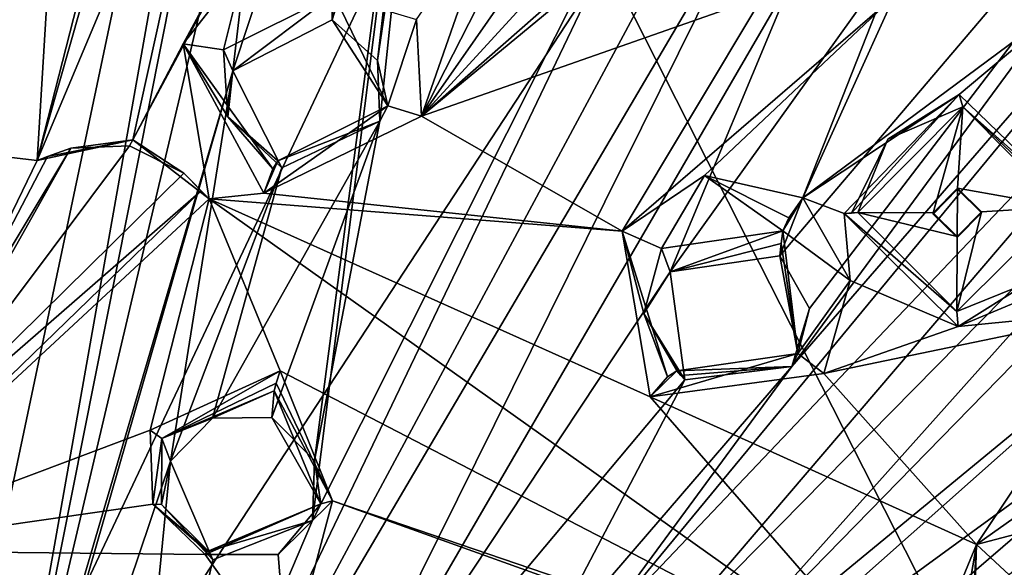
# Model space of a CAD drawing. Header units: millimetres. Extents: x -150 to 308, y -116 to 257.
# Tile 141 of 147: x 254 to 274, y 215 to 226. Entities that reach past the tile are written whole.
import ezdxf

# ---------------------------------------------------------------- set-up
doc = ezdxf.new("R2010")
doc.units = ezdxf.units.MM
doc.header["$LTSCALE"] = 81.481481
for name, color, linetype in [('1160', 7, 'CONTINUOUS'), ('1161', 7, 'CONTINUOUS'), ('1162', 7, 'CONTINUOUS'), ('1163', 7, 'CONTINUOUS'), ('1164', 7, 'CONTINUOUS'), ('1165', 7, 'CONTINUOUS'), ('1166', 7, 'CONTINUOUS'), ('1167', 7, 'CONTINUOUS'), ('1169', 7, 'CONTINUOUS'), ('1554', 7, 'CONTINUOUS'), ('1555', 7, 'CONTINUOUS'), ('1556', 7, 'CONTINUOUS'), ('1557', 7, 'CONTINUOUS'), ('1558', 7, 'CONTINUOUS'), ('1559', 7, 'CONTINUOUS'), ('161', 7, 'CONTINUOUS'), ('254', 7, 'CONTINUOUS'), ('713', 7, 'CONTINUOUS'), ('742', 7, 'CONTINUOUS'), ('794', 7, 'CONTINUOUS'), ('937', 7, 'CONTINUOUS'), ('938', 7, 'CONTINUOUS'), ('939', 7, 'CONTINUOUS'), ('958', 7, 'CONTINUOUS'), ('959', 7, 'CONTINUOUS'), ('960', 7, 'CONTINUOUS'), ('961', 7, 'CONTINUOUS')]:
    doc.layers.add(name, color=color, linetype=linetype)

msp = doc.modelspace()

# ---------------------------------------------------------------- linework, layer by layer
at = {"layer": '1160', "linetype": 'CONTINUOUS'}
for points in [[(260.444, 226.425, -12.437), (258.352, 224.845, -10.609), (258.158, 225.279, -12.363), (260.444, 226.425, -12.437)], [(260.411, 225.896, -10.606), (258.352, 224.845, -10.609), (260.444, 226.425, -12.437), (260.411, 225.896, -10.606)], [(258.158, 225.279, -12.363), (258.352, 224.845, -10.609), (258.244, 223.884, -12.446), (258.158, 225.279, -12.363)], [(258.352, 224.845, -10.609), (259.369, 222.832, -10.849), (258.244, 223.884, -12.446), (258.352, 224.845, -10.609)], [(258.244, 223.884, -12.446), (259.369, 222.832, -10.849), (259.281, 222.975, -12.559), (258.244, 223.884, -12.446)]]:
    msp.add_3dface(points, dxfattribs=at)
at = {"layer": '1161', "linetype": 'CONTINUOUS'}
for points in [[(257.323, 225.404, -13.031), (258.59, 227.025, -12.938), (258.158, 225.279, -12.363), (257.323, 225.404, -13.031)], [(258.59, 227.025, -12.938), (260.444, 226.425, -12.437), (258.158, 225.279, -12.363), (258.59, 227.025, -12.938)], [(258.991, 222.303, -13.404), (257.323, 225.404, -13.031), (259.18, 222.806, -13.129), (258.991, 222.303, -13.404)], [(257.323, 225.404, -13.031), (258.158, 225.279, -12.363), (258.244, 223.884, -12.446), (257.323, 225.404, -13.031)], [(257.323, 225.404, -13.031), (258.244, 223.884, -12.446), (259.18, 222.806, -13.129), (257.323, 225.404, -13.031)], [(258.244, 223.884, -12.446), (259.281, 222.975, -12.559), (259.18, 222.806, -13.129), (258.244, 223.884, -12.446)]]:
    msp.add_3dface(points, dxfattribs=at)
at = {"layer": '1162', "linetype": 'CONTINUOUS'}
for points in [[(260.444, 226.425, -12.437), (262.156, 225.909, -13.213), (261.565, 224.115, -12.634), (260.444, 226.425, -12.437)], [(262.156, 225.909, -13.213), (262.263, 223.902, -13.407), (261.565, 224.115, -12.634), (262.156, 225.909, -13.213)], [(262.263, 223.902, -13.407), (258.991, 222.303, -13.404), (261.565, 224.115, -12.634), (262.263, 223.902, -13.407)], [(258.991, 222.303, -13.404), (259.281, 222.975, -12.559), (261.565, 224.115, -12.634), (258.991, 222.303, -13.404)], [(259.281, 222.975, -12.559), (258.991, 222.303, -13.404), (259.18, 222.806, -13.129), (259.281, 222.975, -12.559)]]:
    msp.add_3dface(points, dxfattribs=at)
at = {"layer": '1163', "linetype": 'CONTINUOUS'}
for points in [[(260.411, 225.896, -10.606), (260.444, 226.425, -12.437), (261.565, 224.115, -12.634), (260.411, 225.896, -10.606)], [(261.353, 225.056, -10.73), (260.411, 225.896, -10.606), (261.565, 224.115, -12.634), (261.353, 225.056, -10.73)], [(261.397, 223.796, -10.853), (261.353, 225.056, -10.73), (261.565, 224.115, -12.634), (261.397, 223.796, -10.853)], [(259.281, 222.975, -12.559), (261.397, 223.796, -10.853), (261.565, 224.115, -12.634), (259.281, 222.975, -12.559)], [(259.369, 222.832, -10.849), (261.397, 223.796, -10.853), (259.281, 222.975, -12.559), (259.369, 222.832, -10.849)]]:
    msp.add_3dface(points, dxfattribs=at)
at = {"layer": '1164', "linetype": 'CONTINUOUS'}
for points in [[(269.756, 221.521, -13.596), (267.422, 220.671, -11.598), (267.237, 221.155, -13.338), (269.756, 221.521, -13.596)], [(267.422, 220.671, -11.598), (269.756, 221.521, -13.596), (269.725, 221.263, -12.679), (267.422, 220.671, -11.598)], [(269.695, 221.006, -11.762), (267.422, 220.671, -11.598), (269.725, 221.263, -12.679), (269.695, 221.006, -11.762)], [(267.237, 221.155, -13.338), (267.422, 220.671, -11.598), (266.871, 219.805, -13.41), (267.237, 221.155, -13.338)], [(267.422, 220.671, -11.598), (267.723, 218.432, -11.889), (266.871, 219.805, -13.41), (267.422, 220.671, -11.598)], [(266.871, 219.805, -13.41), (267.723, 218.432, -11.889), (267.64, 218.524, -12.739), (266.871, 219.805, -13.41)], [(267.557, 218.616, -13.589), (266.871, 219.805, -13.41), (267.64, 218.524, -12.739), (267.557, 218.616, -13.589)]]:
    msp.add_3dface(points, dxfattribs=at)
at = {"layer": '1165', "linetype": 'CONTINUOUS'}
for points in [[(266.422, 221.513, -13.946), (268.135, 222.67, -13.964), (267.237, 221.155, -13.338), (266.422, 221.513, -13.946)], [(268.135, 222.67, -13.964), (269.756, 221.521, -13.596), (267.237, 221.155, -13.338), (268.135, 222.67, -13.964)], [(268.135, 222.67, -13.964), (270.17, 222.206, -14.202), (269.881, 221.791, -14.039), (268.135, 222.67, -13.964)], [(269.756, 221.521, -13.596), (268.135, 222.67, -13.964), (269.881, 221.791, -14.039), (269.756, 221.521, -13.596)], [(267.007, 218.078, -14.402), (266.422, 221.513, -13.946), (267.365, 218.495, -14.149), (267.007, 218.078, -14.402)], [(266.422, 221.513, -13.946), (267.237, 221.155, -13.338), (266.871, 219.805, -13.41), (266.422, 221.513, -13.946)], [(266.422, 221.513, -13.946), (266.871, 219.805, -13.41), (267.365, 218.495, -14.149), (266.422, 221.513, -13.946)], [(266.871, 219.805, -13.41), (267.557, 218.616, -13.589), (267.365, 218.495, -14.149), (266.871, 219.805, -13.41)]]:
    msp.add_3dface(points, dxfattribs=at)
at = {"layer": '1166', "linetype": 'CONTINUOUS'}
for points in [[(270.17, 222.206, -14.202), (271.154, 220.496, -14.492), (269.756, 221.521, -13.596), (270.17, 222.206, -14.202)], [(270.17, 222.206, -14.202), (269.756, 221.521, -13.596), (269.881, 221.791, -14.039), (270.17, 222.206, -14.202)], [(269.756, 221.521, -13.596), (271.154, 220.496, -14.492), (270.071, 218.978, -13.848), (269.756, 221.521, -13.596)], [(271.154, 220.496, -14.492), (270.608, 218.566, -14.669), (270.071, 218.978, -13.848), (271.154, 220.496, -14.492)], [(270.608, 218.566, -14.669), (267.007, 218.078, -14.402), (270.071, 218.978, -13.848), (270.608, 218.566, -14.669)], [(267.007, 218.078, -14.402), (267.557, 218.616, -13.589), (270.071, 218.978, -13.848), (267.007, 218.078, -14.402)], [(267.557, 218.616, -13.589), (267.007, 218.078, -14.402), (267.365, 218.495, -14.149), (267.557, 218.616, -13.589)]]:
    msp.add_3dface(points, dxfattribs=at)
at = {"layer": '1167', "linetype": 'CONTINUOUS'}
for points in [[(269.725, 221.263, -12.679), (269.756, 221.521, -13.596), (270.071, 218.978, -13.848), (269.725, 221.263, -12.679)], [(269.695, 221.006, -11.762), (269.725, 221.263, -12.679), (270.071, 218.978, -13.848), (269.695, 221.006, -11.762)], [(270.311, 219.915, -11.946), (269.695, 221.006, -11.762), (270.071, 218.978, -13.848), (270.311, 219.915, -11.946)], [(269.946, 218.707, -12.056), (270.311, 219.915, -11.946), (270.071, 218.978, -13.848), (269.946, 218.707, -12.056)], [(267.557, 218.616, -13.589), (269.946, 218.707, -12.056), (270.071, 218.978, -13.848), (267.557, 218.616, -13.589)], [(267.557, 218.616, -13.589), (267.64, 218.524, -12.739), (269.946, 218.707, -12.056), (267.557, 218.616, -13.589)], [(267.723, 218.432, -11.889), (269.946, 218.707, -12.056), (267.64, 218.524, -12.739), (267.723, 218.432, -11.889)]]:
    msp.add_3dface(points, dxfattribs=at)
at = {"layer": '1169', "linetype": 'CONTINUOUS'}
for points in [[(273.776, 215.018, -15.487), (275.768, 215.543, -15.654), (274.448, 214.386, -14.939), (273.776, 215.018, -15.487)], [(273.178, 211.554, -15.944), (273.776, 215.018, -15.487), (273.668, 211.832, -15.724), (273.178, 211.554, -15.944)], [(273.776, 215.018, -15.487), (273.67, 213.221, -14.966), (273.668, 211.832, -15.724), (273.776, 215.018, -15.487)], [(273.776, 215.018, -15.487), (274.448, 214.386, -14.939), (273.67, 213.221, -14.966), (273.776, 215.018, -15.487)]]:
    msp.add_3dface(points, dxfattribs=at)
at = {"layer": '1554', "linetype": 'CONTINUOUS'}
for points in [[(271.027, 221.884, -14.323), (273.414, 224.353, -14.326), (271.181, 221.892, -14.364), (271.027, 221.884, -14.323)], [(273.414, 224.353, -14.326), (271.935, 223.423, -14.352), (271.181, 221.892, -14.364), (273.414, 224.353, -14.326)], [(271.935, 223.423, -14.352), (273.414, 224.353, -14.326), (273.487, 224.097, -14.441), (271.935, 223.423, -14.352)], [(273.414, 224.353, -14.326), (275.837, 222.013, -14.856), (273.487, 224.097, -14.441), (273.414, 224.353, -14.326)], [(273.487, 224.097, -14.441), (275.837, 222.013, -14.856), (275.692, 222.014, -14.86), (273.487, 224.097, -14.441)], [(275.553, 222.019, -14.905), (273.487, 224.097, -14.441), (275.692, 222.014, -14.86), (275.553, 222.019, -14.905)], [(271.935, 223.423, -14.352), (271.313, 221.901, -14.451), (271.181, 221.892, -14.364), (271.935, 223.423, -14.352)]]:
    msp.add_3dface(points, dxfattribs=at)
at = {"layer": '1555', "linetype": 'CONTINUOUS'}
for points in [[(271.313, 221.901, -14.451), (271.935, 223.423, -14.352), (273.487, 224.097, -14.441), (271.313, 221.901, -14.451)], [(271.313, 221.901, -14.451), (273.487, 224.097, -14.441), (272.875, 221.894, -14.618), (271.313, 221.901, -14.451)], [(272.875, 221.894, -14.618), (273.487, 224.097, -14.441), (273.379, 222.407, -14.616), (272.875, 221.894, -14.618)], [(273.487, 224.097, -14.441), (275.553, 222.019, -14.905), (273.379, 222.407, -14.616), (273.487, 224.097, -14.441)], [(275.553, 222.019, -14.905), (273.875, 221.92, -14.726), (273.379, 222.407, -14.616), (275.553, 222.019, -14.905)], [(273.365, 219.849, -14.907), (275.553, 222.019, -14.905), (274.852, 220.448, -15.009), (273.365, 219.849, -14.907)], [(275.553, 222.019, -14.905), (273.365, 219.849, -14.907), (273.875, 221.92, -14.726), (275.553, 222.019, -14.905)], [(273.365, 219.849, -14.907), (271.313, 221.901, -14.451), (273.372, 221.406, -14.728), (273.365, 219.849, -14.907)], [(273.372, 221.406, -14.728), (271.313, 221.901, -14.451), (272.875, 221.894, -14.618), (273.372, 221.406, -14.728)], [(273.875, 221.92, -14.726), (273.365, 219.849, -14.907), (273.372, 221.406, -14.728), (273.875, 221.92, -14.726)]]:
    msp.add_3dface(points, dxfattribs=at)
at = {"layer": '1556', "linetype": 'CONTINUOUS'}
for points in [[(271.313, 221.901, -14.451), (271.027, 221.884, -14.323), (271.181, 221.892, -14.364), (271.313, 221.901, -14.451)], [(271.027, 221.884, -14.323), (271.313, 221.901, -14.451), (273.365, 219.849, -14.907), (271.027, 221.884, -14.323)], [(273.391, 219.541, -14.847), (271.027, 221.884, -14.323), (273.365, 219.849, -14.907), (273.391, 219.541, -14.847)], [(273.391, 219.541, -14.847), (273.365, 219.849, -14.907), (274.852, 220.448, -15.009), (273.391, 219.541, -14.847)], [(275.095, 220.254, -14.963), (273.391, 219.541, -14.847), (274.852, 220.448, -15.009), (275.095, 220.254, -14.963)]]:
    msp.add_3dface(points, dxfattribs=at)
at = {"layer": '1557', "linetype": 'CONTINUOUS'}
for points in [[(273.372, 221.406, -14.728), (272.875, 221.894, -14.618), (273.37, 221.383, -14.631), (273.372, 221.406, -14.728)], [(273.37, 221.383, -14.631), (272.875, 221.894, -14.618), (272.875, 221.871, -14.521), (273.37, 221.383, -14.631)], [(273.875, 221.897, -14.632), (273.372, 221.406, -14.728), (273.37, 221.383, -14.631), (273.875, 221.897, -14.632)], [(273.875, 221.92, -14.726), (273.372, 221.406, -14.728), (273.875, 221.897, -14.632), (273.875, 221.92, -14.726)]]:
    msp.add_3dface(points, dxfattribs=at)
at = {"layer": '1558', "linetype": 'CONTINUOUS'}
for points in [[(272.875, 221.894, -14.618), (273.379, 222.407, -14.616), (272.875, 221.871, -14.521), (272.875, 221.894, -14.618)], [(272.875, 221.871, -14.521), (273.379, 222.407, -14.616), (273.379, 222.385, -14.522), (272.875, 221.871, -14.521)], [(273.379, 222.407, -14.616), (273.875, 221.92, -14.726), (273.379, 222.385, -14.522), (273.379, 222.407, -14.616)], [(273.875, 221.92, -14.726), (273.875, 221.897, -14.632), (273.379, 222.385, -14.522), (273.875, 221.92, -14.726)]]:
    msp.add_3dface(points, dxfattribs=at)
at = {"layer": '1559', "linetype": 'CONTINUOUS'}
for points in [[(273.37, 221.383, -14.631), (272.875, 221.871, -14.521), (273.379, 222.385, -14.522), (273.37, 221.383, -14.631)], [(273.875, 221.897, -14.632), (273.37, 221.383, -14.631), (273.379, 222.385, -14.522), (273.875, 221.897, -14.632)]]:
    msp.add_3dface(points, dxfattribs=at)
at = {"layer": '161', "linetype": 'CONTINUOUS'}
for points in [[(290.709, 239.721, -29.618), (278.554, 202.572, -43.767), (263.658, 231.899, -36.17), (290.709, 239.721, -29.618)], [(263.658, 231.899, -36.17), (250, 202.975, -45.471), (236.337, 231.9, -36.17), (263.658, 231.899, -36.17)], [(278.554, 202.572, -43.767), (250, 202.975, -45.471), (263.658, 231.899, -36.17), (278.554, 202.572, -43.767)]]:
    msp.add_3dface(points, dxfattribs=at)
at = {"layer": '254', "linetype": 'CONTINUOUS'}
for points in [[(278.959, 246.721, -26.366), (250, 254.711, -24.477), (250, 202.512, -43.514), (278.959, 246.721, -26.366)], [(299.085, 225.541, -31.373), (278.959, 246.721, -26.366), (250, 202.512, -43.514), (299.085, 225.541, -31.373)], [(304.963, 196.28, -38.29), (299.085, 225.541, -31.373), (250, 202.512, -43.514), (304.963, 196.28, -38.29)]]:
    msp.add_3dface(points, dxfattribs=at)
at = {"layer": '713', "linetype": 'CONTINUOUS'}
for points in [[(258.273, 232.456, -12.544), (254.29, 222.985, -13.182), (257.218, 233.272, -12.459), (258.273, 232.456, -12.544)], [(257.218, 233.272, -12.459), (254.29, 222.985, -13.182), (256.473, 231.5, -12.537), (257.218, 233.272, -12.459)], [(256.273, 223.408, -13.189), (254.29, 222.985, -13.182), (258.273, 232.456, -12.544), (256.273, 223.408, -13.189)], [(260.079, 230.509, -12.744), (256.273, 223.408, -13.189), (258.273, 232.456, -12.544), (260.079, 230.509, -12.744)], [(256.473, 231.5, -12.537), (254.29, 222.985, -13.182), (254.772, 230.818, -12.534), (256.473, 231.5, -12.537)], [(254.29, 222.985, -13.182), (252.154, 223.233, -13.123), (254.772, 230.818, -12.534), (254.29, 222.985, -13.182)], [(254.772, 230.818, -12.534), (252.154, 223.233, -13.123), (252.587, 226.323, -12.836), (254.772, 230.818, -12.534)], [(256.273, 223.408, -13.189), (260.079, 230.509, -12.744), (257.323, 225.404, -13.031), (256.273, 223.408, -13.189)], [(257.323, 225.404, -13.031), (260.079, 230.509, -12.744), (258.59, 227.025, -12.938), (257.323, 225.404, -13.031)], [(268.156, 228.77, -13.417), (269.342, 226.389, -13.717), (262.263, 223.902, -13.407), (268.156, 228.77, -13.417)], [(265.991, 227.181, -13.364), (268.156, 228.77, -13.417), (262.263, 223.902, -13.407), (265.991, 227.181, -13.364)], [(262.156, 225.909, -13.213), (263.784, 228.263, -13.119), (262.263, 223.902, -13.407), (262.156, 225.909, -13.213)], [(263.784, 228.263, -13.119), (264.226, 227.753, -13.189), (262.263, 223.902, -13.407), (263.784, 228.263, -13.119)], [(264.226, 227.753, -13.189), (264.762, 227.486, -13.248), (262.263, 223.902, -13.407), (264.226, 227.753, -13.189)], [(264.762, 227.486, -13.248), (265.297, 227.22, -13.308), (262.263, 223.902, -13.407), (264.762, 227.486, -13.248)], [(265.297, 227.22, -13.308), (265.991, 227.181, -13.364), (262.263, 223.902, -13.407), (265.297, 227.22, -13.308)], [(272.063, 226.391, -13.99), (276.147, 226.645, -14.445), (270.17, 222.206, -14.202), (272.063, 226.391, -13.99)], [(270.17, 222.206, -14.202), (276.147, 226.645, -14.445), (273.414, 224.353, -14.326), (270.17, 222.206, -14.202)], [(273.414, 224.353, -14.326), (276.147, 226.645, -14.445), (275.837, 222.013, -14.856), (273.414, 224.353, -14.326)], [(262.263, 223.902, -13.407), (269.342, 226.389, -13.717), (266.422, 221.513, -13.946), (262.263, 223.902, -13.407)], [(269.342, 226.389, -13.717), (272.063, 226.391, -13.99), (266.422, 221.513, -13.946), (269.342, 226.389, -13.717)], [(266.422, 221.513, -13.946), (272.063, 226.391, -13.99), (268.135, 222.67, -13.964), (266.422, 221.513, -13.946)], [(272.063, 226.391, -13.99), (270.17, 222.206, -14.202), (268.135, 222.67, -13.964), (272.063, 226.391, -13.99)], [(257.861, 222.187, -13.37), (256.273, 223.408, -13.189), (257.323, 225.404, -13.031), (257.861, 222.187, -13.37)], [(258.991, 222.303, -13.404), (257.861, 222.187, -13.37), (257.323, 225.404, -13.031), (258.991, 222.303, -13.404)], [(271.027, 221.884, -14.323), (270.17, 222.206, -14.202), (273.414, 224.353, -14.326), (271.027, 221.884, -14.323)], [(258.991, 222.303, -13.404), (262.263, 223.902, -13.407), (266.422, 221.513, -13.946), (258.991, 222.303, -13.404)], [(257.861, 222.187, -13.37), (258.991, 222.303, -13.404), (266.422, 221.513, -13.946), (257.861, 222.187, -13.37)], [(272.451, 211.818, -15.821), (257.861, 222.187, -13.37), (267.007, 218.078, -14.402), (272.451, 211.818, -15.821)], [(267.007, 218.078, -14.402), (257.861, 222.187, -13.37), (266.422, 221.513, -13.946), (267.007, 218.078, -14.402)], [(271.154, 220.496, -14.492), (270.17, 222.206, -14.202), (271.027, 221.884, -14.323), (271.154, 220.496, -14.492)], [(271.154, 220.496, -14.492), (271.027, 221.884, -14.323), (273.391, 219.541, -14.847), (271.154, 220.496, -14.492)], [(270.608, 218.566, -14.669), (271.154, 220.496, -14.492), (273.391, 219.541, -14.847), (270.608, 218.566, -14.669)], [(275.095, 220.254, -14.963), (277.034, 219.901, -15.251), (273.391, 219.541, -14.847), (275.095, 220.254, -14.963)], [(270.608, 218.566, -14.669), (277.034, 219.901, -15.251), (273.776, 215.018, -15.487), (270.608, 218.566, -14.669)], [(277.034, 219.901, -15.251), (270.608, 218.566, -14.669), (273.391, 219.541, -14.847), (277.034, 219.901, -15.251)], [(277.034, 219.901, -15.251), (279.622, 219.16, -15.698), (273.776, 215.018, -15.487), (277.034, 219.901, -15.251)], [(273.776, 215.018, -15.487), (279.622, 219.16, -15.698), (275.768, 215.543, -15.654), (273.776, 215.018, -15.487)], [(267.007, 218.078, -14.402), (270.608, 218.566, -14.669), (273.776, 215.018, -15.487), (267.007, 218.078, -14.402)], [(272.451, 211.818, -15.821), (267.007, 218.078, -14.402), (273.776, 215.018, -15.487), (272.451, 211.818, -15.821)], [(273.178, 211.554, -15.944), (272.451, 211.818, -15.821), (273.776, 215.018, -15.487), (273.178, 211.554, -15.944)]]:
    msp.add_3dface(points, dxfattribs=at)
at = {"layer": '742', "linetype": 'CONTINUOUS'}
for points in [[(276.99, 243.303, -12.866), (296.747, 224.075, -17.412), (274.252, 237.675, -13.161), (276.99, 243.303, -12.866)], [(274.252, 237.675, -13.161), (296.747, 224.075, -17.412), (274.069, 236.084, -13.294), (274.252, 237.675, -13.161)], [(274.069, 236.084, -13.294), (296.747, 224.075, -17.412), (283.112, 231.913, -14.617), (274.069, 236.084, -13.294)]]:
    msp.add_3dface(points, dxfattribs=at)
at = {"layer": '794', "linetype": 'CONTINUOUS'}
for points in [[(252.624, 210.789, -12.245), (260.615, 248.69, -9.855), (251.612, 242.429, -9.556), (252.624, 210.789, -12.245)], [(253.422, 208.097, -12.709), (260.615, 248.69, -9.855), (252.624, 210.789, -12.245), (253.422, 208.097, -12.709)], [(260.615, 248.69, -9.855), (253.422, 208.097, -12.709), (260.049, 241.422, -9.801), (260.615, 248.69, -9.855)], [(253.422, 208.097, -12.709), (259.319, 233.082, -10.047), (260.049, 241.422, -9.801), (253.422, 208.097, -12.709)], [(260.044, 216.757, -11.593), (259.999, 215.513, -11.76), (263.166, 240.614, -9.985), (260.044, 216.757, -11.593)], [(263.166, 240.614, -9.985), (259.999, 215.513, -11.76), (271.078, 237.595, -10.705), (263.166, 240.614, -9.985)], [(261.397, 223.796, -10.853), (260.044, 216.757, -11.593), (263.166, 240.614, -9.985), (261.397, 223.796, -10.853)], [(261.353, 225.056, -10.73), (261.397, 223.796, -10.853), (263.166, 240.614, -9.985), (261.353, 225.056, -10.73)], [(262.399, 232.175, -10.257), (261.353, 225.056, -10.73), (263.166, 240.614, -9.985), (262.399, 232.175, -10.257)], [(284.049, 237.882, -12.409), (269.695, 221.006, -11.762), (270.311, 219.915, -11.946), (284.049, 237.882, -12.409)], [(269.695, 221.006, -11.762), (284.049, 237.882, -12.409), (272.187, 227.339, -11.4), (269.695, 221.006, -11.762)], [(269.946, 218.707, -12.056), (284.049, 237.882, -12.409), (270.311, 219.915, -11.946), (269.946, 218.707, -12.056)], [(284.049, 237.882, -12.409), (269.946, 218.707, -12.056), (280.783, 231.218, -12.213), (284.049, 237.882, -12.409)], [(259.999, 215.513, -11.76), (256.017, 206.158, -13.116), (271.078, 237.595, -10.705), (259.999, 215.513, -11.76)], [(271.078, 237.595, -10.705), (256.017, 206.158, -13.116), (271.737, 235.421, -10.854), (271.078, 237.595, -10.705)], [(256.017, 206.158, -13.116), (269.503, 229.067, -11), (271.737, 235.421, -10.854), (256.017, 206.158, -13.116)], [(253.422, 208.097, -12.709), (258.352, 224.845, -10.609), (259.319, 233.082, -10.047), (253.422, 208.097, -12.709)], [(259.319, 233.082, -10.047), (258.352, 224.845, -10.609), (260.423, 231.114, -10.213), (259.319, 233.082, -10.047)], [(260.411, 225.896, -10.606), (261.353, 225.056, -10.73), (262.399, 232.175, -10.257), (260.411, 225.896, -10.606)], [(260.423, 231.114, -10.213), (260.411, 225.896, -10.606), (262.399, 232.175, -10.257), (260.423, 231.114, -10.213)], [(269.946, 218.707, -12.056), (265.783, 213.049, -12.473), (280.783, 231.218, -12.213), (269.946, 218.707, -12.056)], [(280.783, 231.218, -12.213), (265.783, 213.049, -12.473), (280.889, 228.951, -12.383), (280.783, 231.218, -12.213)], [(258.352, 224.845, -10.609), (260.411, 225.896, -10.606), (260.423, 231.114, -10.213), (258.352, 224.845, -10.609)], [(256.017, 206.158, -13.116), (259.191, 208.258, -12.855), (269.503, 229.067, -11), (256.017, 206.158, -13.116)], [(269.503, 229.067, -11), (259.191, 208.258, -12.855), (270.002, 226.857, -11.22), (269.503, 229.067, -11)], [(265.783, 213.049, -12.473), (266.925, 212.603, -12.63), (280.889, 228.951, -12.383), (265.783, 213.049, -12.473)], [(266.925, 212.603, -12.63), (267.395, 211.448, -12.849), (283.119, 229.052, -12.719), (266.925, 212.603, -12.63)], [(280.889, 228.951, -12.383), (266.925, 212.603, -12.63), (283.119, 229.052, -12.719), (280.889, 228.951, -12.383)], [(267.395, 211.448, -12.849), (278.101, 222.407, -12.574), (283.119, 229.052, -12.719), (267.395, 211.448, -12.849)], [(267.422, 220.671, -11.598), (269.695, 221.006, -11.762), (272.187, 227.339, -11.4), (267.422, 220.671, -11.598)], [(270.002, 226.857, -11.22), (267.422, 220.671, -11.598), (272.187, 227.339, -11.4), (270.002, 226.857, -11.22)], [(259.191, 208.258, -12.855), (267.422, 220.671, -11.598), (270.002, 226.857, -11.22), (259.191, 208.258, -12.855)], [(253.422, 208.097, -12.709), (250, 195.82, -15.205), (258.352, 224.845, -10.609), (253.422, 208.097, -12.709)], [(250, 195.82, -15.205), (257.058, 216.747, -11.473), (258.352, 224.845, -10.609), (250, 195.82, -15.205)], [(258.352, 224.845, -10.609), (257.058, 216.747, -11.473), (259.369, 222.832, -10.849), (258.352, 224.845, -10.609)], [(257.925, 217.638, -11.388), (259.16, 217.652, -11.437), (261.397, 223.796, -10.853), (257.925, 217.638, -11.388)], [(259.369, 222.832, -10.849), (257.925, 217.638, -11.388), (261.397, 223.796, -10.853), (259.369, 222.832, -10.849)], [(259.16, 217.652, -11.437), (260.044, 216.757, -11.593), (261.397, 223.796, -10.853), (259.16, 217.652, -11.437)], [(257.058, 216.747, -11.473), (257.925, 217.638, -11.388), (259.369, 222.832, -10.849), (257.058, 216.747, -11.473)], [(278.101, 222.407, -12.574), (267.395, 211.448, -12.849), (277.959, 220.147, -12.806), (278.101, 222.407, -12.574)], [(267.422, 220.671, -11.598), (259.191, 208.258, -12.855), (267.723, 218.432, -11.889), (267.422, 220.671, -11.598)], [(267.395, 211.448, -12.849), (266.878, 210.314, -12.989), (277.959, 220.147, -12.806), (267.395, 211.448, -12.849)], [(277.959, 220.147, -12.806), (266.878, 210.314, -12.989), (280.179, 220.014, -13.133), (277.959, 220.147, -12.806)], [(266.878, 210.314, -12.989), (262.644, 204.914, -13.646), (280.179, 220.014, -13.133), (266.878, 210.314, -12.989)], [(262.644, 204.914, -13.646), (274.601, 213.847, -13.211), (280.179, 220.014, -13.133), (262.644, 204.914, -13.646)], [(264.643, 212.546, -12.466), (265.783, 213.049, -12.473), (269.946, 218.707, -12.056), (264.643, 212.546, -12.466)], [(267.723, 218.432, -11.889), (264.643, 212.546, -12.466), (269.946, 218.707, -12.056), (267.723, 218.432, -11.889)], [(259.191, 208.258, -12.855), (264.643, 212.546, -12.466), (267.723, 218.432, -11.889), (259.191, 208.258, -12.855)], [(250, 195.82, -15.205), (256.017, 206.158, -13.116), (257.058, 216.747, -11.473), (250, 195.82, -15.205)], [(257.058, 216.747, -11.473), (256.017, 206.158, -13.116), (257.937, 214.702, -11.785), (257.058, 216.747, -11.473)], [(272.099, 203.804, -14.656), (299.891, 216.855, -17.38), (285.726, 210.793, -15.312), (272.099, 203.804, -14.656)], [(299.891, 216.855, -17.38), (272.099, 203.804, -14.656), (293.919, 212.562, -16.627), (299.891, 216.855, -17.38)], [(257.937, 214.702, -11.785), (256.017, 206.158, -13.116), (259.999, 215.513, -11.76), (257.937, 214.702, -11.785)]]:
    msp.add_3dface(points, dxfattribs=at)
at = {"layer": '937', "linetype": 'CONTINUOUS'}
msp.add_3dface([(240.544, 212.426, -14.279), (250, 214.892, -13.696), (259.484, 212.41, -14.283), (240.544, 212.426, -14.279)], dxfattribs=at)
at = {"layer": '938', "linetype": 'CONTINUOUS'}
for points in [[(256.206, 223.285, -13.219), (257.333, 222.718, -13.306), (251.411, 216.885, -13.563), (256.206, 223.285, -13.219)], [(254.991, 223.241, -13.182), (256.206, 223.285, -13.219), (251.411, 216.885, -13.563), (254.991, 223.241, -13.182)], [(252.038, 218.335, -13.469), (254.991, 223.241, -13.182), (251.411, 216.885, -13.563), (252.038, 218.335, -13.469)], [(254.509, 223.064, -13.182), (254.991, 223.241, -13.182), (252.038, 218.335, -13.469), (254.509, 223.064, -13.182)], [(252.154, 223.233, -13.123), (254.29, 222.985, -13.182), (252.038, 218.335, -13.469), (252.154, 223.233, -13.123)], [(254.29, 222.985, -13.182), (254.509, 223.064, -13.182), (252.038, 218.335, -13.469), (254.29, 222.985, -13.182)], [(257.333, 222.718, -13.306), (257.693, 222.352, -13.35), (251.411, 216.885, -13.563), (257.333, 222.718, -13.306)], [(257.861, 222.187, -13.37), (250, 214.892, -13.696), (257.693, 222.352, -13.35), (257.861, 222.187, -13.37)], [(257.693, 222.352, -13.35), (250, 214.892, -13.696), (251.411, 216.885, -13.563), (257.693, 222.352, -13.35)], [(250, 214.892, -13.696), (257.861, 222.187, -13.37), (256.635, 217.386, -13.683), (250, 214.892, -13.696)], [(256.635, 217.386, -13.683), (257.861, 222.187, -13.37), (259.331, 218.619, -13.734), (256.635, 217.386, -13.683)], [(257.861, 222.187, -13.37), (272.451, 211.818, -15.821), (259.331, 218.619, -13.734), (257.861, 222.187, -13.37)], [(259.331, 218.619, -13.734), (272.451, 211.818, -15.821), (260.419, 215.92, -14.039), (259.331, 218.619, -13.734)], [(256.69, 215.852, -13.806), (250, 214.892, -13.696), (256.635, 217.386, -13.683), (256.69, 215.852, -13.806)], [(257.773, 214.807, -13.952), (250, 214.892, -13.696), (256.69, 215.852, -13.806), (257.773, 214.807, -13.952)], [(260.419, 215.92, -14.039), (259.484, 212.41, -14.283), (259.292, 214.812, -14.053), (260.419, 215.92, -14.039)], [(259.484, 212.41, -14.283), (260.419, 215.92, -14.039), (267.241, 213.475, -14.95), (259.484, 212.41, -14.283)], [(260.419, 215.92, -14.039), (272.451, 211.818, -15.821), (267.241, 213.475, -14.95), (260.419, 215.92, -14.039)], [(259.484, 212.41, -14.283), (250, 214.892, -13.696), (257.773, 214.807, -13.952), (259.484, 212.41, -14.283)], [(259.484, 212.41, -14.283), (257.773, 214.807, -13.952), (259.292, 214.812, -14.053), (259.484, 212.41, -14.283)]]:
    msp.add_3dface(points, dxfattribs=at)
at = {"layer": '939', "linetype": 'CONTINUOUS'}
for points in [[(254.29, 222.985, -13.182), (256.273, 223.408, -13.189), (254.509, 223.064, -13.182), (254.29, 222.985, -13.182)], [(256.273, 223.408, -13.189), (254.991, 223.241, -13.182), (254.509, 223.064, -13.182), (256.273, 223.408, -13.189)], [(256.273, 223.408, -13.189), (256.206, 223.285, -13.219), (254.991, 223.241, -13.182), (256.273, 223.408, -13.189)], [(256.273, 223.408, -13.189), (257.333, 222.718, -13.306), (256.206, 223.285, -13.219), (256.273, 223.408, -13.189)], [(256.273, 223.408, -13.189), (257.861, 222.187, -13.37), (257.333, 222.718, -13.306), (256.273, 223.408, -13.189)], [(257.861, 222.187, -13.37), (257.693, 222.352, -13.35), (257.333, 222.718, -13.306), (257.861, 222.187, -13.37)]]:
    msp.add_3dface(points, dxfattribs=at)
at = {"layer": '958', "linetype": 'CONTINUOUS'}
for points in [[(256.635, 217.386, -13.683), (259.331, 218.619, -13.734), (256.877, 217.219, -13.214), (256.635, 217.386, -13.683)], [(256.877, 217.219, -13.214), (259.331, 218.619, -13.734), (259.246, 218.361, -13.53), (256.877, 217.219, -13.214)], [(259.21, 218.202, -13.234), (256.877, 217.219, -13.214), (259.246, 218.361, -13.53), (259.21, 218.202, -13.234)], [(256.69, 215.852, -13.806), (256.635, 217.386, -13.683), (256.877, 217.219, -13.214), (256.69, 215.852, -13.806)], [(256.873, 215.844, -13.357), (256.69, 215.852, -13.806), (256.877, 217.219, -13.214), (256.873, 215.844, -13.357)], [(257.773, 214.807, -13.952), (256.69, 215.852, -13.806), (257.82, 214.874, -13.738), (257.773, 214.807, -13.952)], [(257.82, 214.874, -13.738), (256.69, 215.852, -13.806), (257.845, 214.881, -13.51), (257.82, 214.874, -13.738)], [(257.845, 214.881, -13.51), (256.69, 215.852, -13.806), (256.873, 215.844, -13.357), (257.845, 214.881, -13.51)]]:
    msp.add_3dface(points, dxfattribs=at)
at = {"layer": '959', "linetype": 'CONTINUOUS'}
for points in [[(259.331, 218.619, -13.734), (260.419, 215.92, -14.039), (259.246, 218.361, -13.53), (259.331, 218.619, -13.734)], [(260.419, 215.92, -14.039), (259.21, 218.202, -13.234), (259.246, 218.361, -13.53), (260.419, 215.92, -14.039)], [(259.21, 218.202, -13.234), (260.419, 215.92, -14.039), (260.178, 215.863, -13.531), (259.21, 218.202, -13.234)], [(259.292, 214.812, -14.053), (257.773, 214.807, -13.952), (260.178, 215.863, -13.531), (259.292, 214.812, -14.053)], [(257.773, 214.807, -13.952), (257.82, 214.874, -13.738), (260.178, 215.863, -13.531), (257.773, 214.807, -13.952)], [(257.82, 214.874, -13.738), (257.845, 214.881, -13.51), (260.178, 215.863, -13.531), (257.82, 214.874, -13.738)], [(260.419, 215.92, -14.039), (259.292, 214.812, -14.053), (260.178, 215.863, -13.531), (260.419, 215.92, -14.039)]]:
    msp.add_3dface(points, dxfattribs=at)
at = {"layer": '960', "linetype": 'CONTINUOUS'}
for points in [[(259.16, 217.652, -11.437), (259.21, 218.202, -13.234), (260.178, 215.863, -13.531), (259.16, 217.652, -11.437)], [(260.044, 216.757, -11.593), (259.16, 217.652, -11.437), (260.178, 215.863, -13.531), (260.044, 216.757, -11.593)], [(259.999, 215.513, -11.76), (260.044, 216.757, -11.593), (260.178, 215.863, -13.531), (259.999, 215.513, -11.76)], [(257.845, 214.881, -13.51), (259.999, 215.513, -11.76), (260.178, 215.863, -13.531), (257.845, 214.881, -13.51)], [(257.937, 214.702, -11.785), (259.999, 215.513, -11.76), (257.845, 214.881, -13.51), (257.937, 214.702, -11.785)]]:
    msp.add_3dface(points, dxfattribs=at)
at = {"layer": '961', "linetype": 'CONTINUOUS'}
for points in [[(257.925, 217.638, -11.388), (256.877, 217.219, -13.214), (259.21, 218.202, -13.234), (257.925, 217.638, -11.388)], [(259.16, 217.652, -11.437), (257.925, 217.638, -11.388), (259.21, 218.202, -13.234), (259.16, 217.652, -11.437)], [(257.925, 217.638, -11.388), (257.058, 216.747, -11.473), (256.877, 217.219, -13.214), (257.925, 217.638, -11.388)], [(257.058, 216.747, -11.473), (256.873, 215.844, -13.357), (256.877, 217.219, -13.214), (257.058, 216.747, -11.473)], [(257.058, 216.747, -11.473), (257.937, 214.702, -11.785), (256.873, 215.844, -13.357), (257.058, 216.747, -11.473)], [(257.937, 214.702, -11.785), (257.845, 214.881, -13.51), (256.873, 215.844, -13.357), (257.937, 214.702, -11.785)]]:
    msp.add_3dface(points, dxfattribs=at)

doc.saveas('drawing.dxf')
